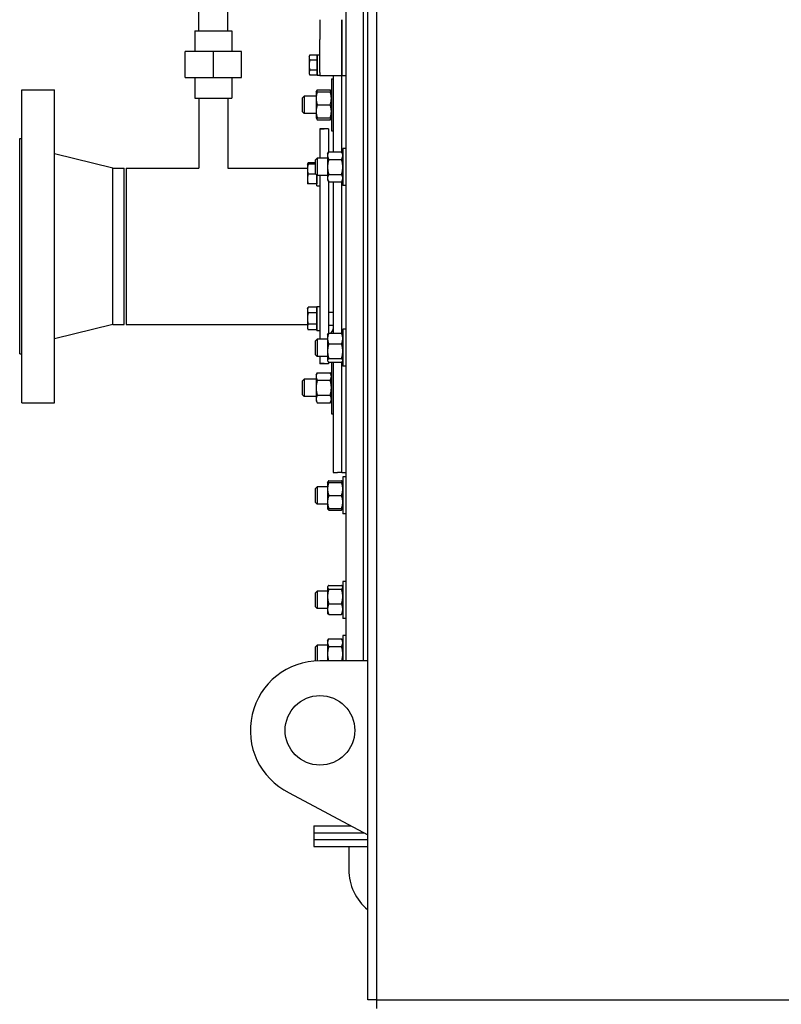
# Model space of a CAD drawing. Header units: inches. Extents: x 24 to 1128, y -74 to 748.
# Tile 115 of 256: x 411 to 432, y 185 to 213. Entities that reach past the tile are written whole.
import ezdxf

# ---------------------------------------------------------------- set-up
doc = ezdxf.new("R2010")
doc.units = ezdxf.units.IN
doc.header["$LTSCALE"] = 32
doc.header["$MEASUREMENT"] = 0
doc.layers.add('Visible (ANSI)', color=7, linetype='Continuous', lineweight=30)

msp = doc.modelspace()

# ---------------------------------------------------------------- linework, layer by layer
at = {"layer": 'Visible (ANSI)'}
for p, q in [((420.53905, 184.86766), (420.53905, 250.36766)), ((420.78905, 250.36766), (420.78905, 184.86766)), ((419.91405, 194.61766), (419.91405, 235.73244)), ((420.41405, 194.61766), (420.41405, 235.34617)), ((416.52155, 212.72464), (416.52155, 214.41214)), ((415.68155, 212.72464), (415.68155, 214.11766)), ((419.16405, 213.0474), (419.16405, 212.47481)), ((419.78905, 213.0474), (419.78905, 212.47481)), ((419.78905, 212.47481), (419.78905, 213.0474)), ((415.57006, 212.72464), (415.57006, 212.13409)), ((415.57006, 212.72464), (416.63305, 212.72464)), ((416.63305, 212.72464), (416.63305, 212.13409)), ((419.16405, 211.53061), (419.16405, 212.47481)), ((419.78905, 211.53061), (419.78905, 212.47481)), ((419.78905, 212.47481), (419.78905, 211.53061)), ((416.10155, 212.13409), (415.29447, 212.13409)), ((415.29447, 211.38606), (415.29447, 212.13409)), ((416.10155, 211.38606), (416.10155, 212.13409)), ((416.90864, 212.13409), (416.10155, 212.13409)), ((416.90864, 211.38606), (416.90864, 212.13409)), ((418.85105, 211.99266), (418.87338, 212.03134)), ((419.08605, 212.03134), (418.87338, 212.03134)), ((419.08605, 212.03566), (419.16405, 212.03566)), ((419.08605, 211.44966), (419.08605, 212.03566)), ((419.08605, 212.03134), (419.08605, 211.95917)), ((418.85105, 211.99266), (418.85105, 211.95917)), ((418.85105, 211.95917), (418.85105, 211.74266)), ((418.85105, 211.74266), (418.85105, 211.52616)), ((419.08605, 211.887), (418.87338, 211.887)), ((419.08605, 211.99266), (419.08605, 211.99266)), ((419.08605, 211.95917), (419.08605, 211.887)), ((419.08605, 211.887), (419.08605, 211.74266)), ((419.08605, 211.74266), (419.08605, 211.59833)), ((418.85105, 211.52616), (418.85105, 211.49266)), ((418.85105, 211.49266), (418.87338, 211.45399)), ((419.08605, 211.59833), (418.87338, 211.59833)), ((419.08605, 211.45399), (418.87338, 211.45399)), ((419.08605, 211.59833), (419.08605, 211.52616)), ((419.08605, 211.52616), (419.08605, 211.45399)), ((419.08605, 211.49266), (419.08605, 211.49266)), ((419.08605, 211.44966), (419.16405, 211.44966)), ((419.16405, 211.53061), (419.16405, 211.43016)), ((419.78905, 211.53061), (419.78905, 211.43016)), ((419.78905, 211.43016), (419.78905, 211.53061)), ((415.29447, 211.38606), (416.10155, 211.38606)), ((415.57006, 211.38606), (415.57006, 210.79551)), ((416.10155, 211.38606), (416.90864, 211.38606)), ((416.63305, 211.38606), (416.63305, 210.79551)), ((419.78905, 211.43016), (419.16405, 211.43016)), ((419.49225, 211.34837), (419.53905, 211.34837)), ((419.49225, 211.34837), (419.49225, 209.84837)), ((419.53905, 211.43016), (419.53905, 209.24896)), ((419.78905, 209.24498), (419.78905, 211.43016)), ((419.78905, 209.24498), (419.78905, 211.43016)), ((419.91405, 211.43016), (419.78905, 211.43016)), ((410.59905, 211.03251), (411.53905, 211.03251)), ((410.59905, 202.03251), (410.59905, 211.03251)), ((411.53905, 202.03251), (411.53905, 211.03251)), ((419.05425, 210.97337), (419.08775, 211.03139)), ((419.05425, 210.97337), (419.05425, 210.78587)), ((419.08775, 211.03139), (419.45876, 211.03139)), ((419.08775, 210.97337), (419.45876, 210.97337)), ((419.49225, 210.97337), (419.45876, 211.03139)), ((415.57006, 210.79551), (416.63305, 210.79551)), ((415.68155, 210.79551), (415.68155, 208.78251)), ((416.52155, 210.79551), (416.52155, 208.78251)), ((418.66405, 210.80118), (418.70983, 210.84837)), ((418.66405, 210.39556), (418.66405, 210.80118)), ((419.05425, 210.84837), (418.70983, 210.84837)), ((418.70983, 210.84837), (418.70983, 210.34837)), ((419.05425, 210.78587), (419.05425, 210.41087)), ((419.08775, 210.59837), (419.45876, 210.59837)), ((418.66405, 210.39556), (418.70983, 210.34837)), ((419.05425, 210.34837), (418.70983, 210.34837)), ((419.05425, 210.41087), (419.05425, 210.22337)), ((419.05425, 210.22337), (419.08775, 210.16536)), ((419.08775, 210.22337), (419.45876, 210.22337)), ((419.08775, 210.16536), (419.45876, 210.16536)), ((419.49225, 210.22337), (419.45876, 210.16536)), ((419.28905, 209.90751), (419.16405, 209.90751)), ((419.16405, 209.90751), (419.16405, 209.89824)), ((419.28905, 209.89824), (419.16405, 209.89824)), ((419.16405, 209.89824), (419.16405, 209.06594)), ((419.28905, 209.89824), (419.16405, 209.89824)), ((419.41405, 209.90751), (419.28905, 209.90751)), ((419.28905, 209.89824), (419.28905, 209.90751)), ((419.28905, 209.90751), (419.28905, 209.89824)), ((419.41405, 209.90751), (419.41405, 209.24602)), ((419.49225, 209.84837), (419.53905, 209.84837)), ((410.53905, 209.62751), (410.59905, 209.62751)), ((410.53905, 203.43751), (410.53905, 209.62751)), ((413.21239, 208.78251), (411.53905, 209.18751)), ((419.38225, 209.19094), (419.41575, 209.24896)), ((419.38225, 209.19094), (419.38225, 209.1407)), ((419.41575, 209.24896), (419.78676, 209.24896)), ((419.82025, 209.19094), (419.78676, 209.24896)), ((419.91405, 209.34719), (419.82025, 209.34719)), ((419.82025, 209.34719), (419.82025, 208.28469)), ((418.80205, 208.89063), (418.82715, 208.93411)), ((418.80205, 208.89063), (418.80205, 208.75013)), ((419.03905, 208.93411), (418.82715, 208.93411)), ((419.03905, 208.89063), (418.82715, 208.89063)), ((419.03905, 209.01876), (419.08483, 209.06594)), ((419.03905, 208.61313), (419.03905, 209.01876)), ((419.38225, 209.06594), (419.08483, 209.06594)), ((419.08483, 209.06594), (419.08483, 208.56594)), ((419.38225, 209.1407), (419.38225, 208.81594)), ((419.41575, 209.03245), (419.78676, 209.03245)), ((413.21239, 208.78251), (413.53905, 208.78251)), ((413.21239, 204.28251), (413.21239, 208.78251)), ((413.53905, 204.28251), (413.53905, 208.78251)), ((413.60155, 208.78251), (415.68155, 208.78251)), ((413.60155, 208.78251), (413.60155, 204.28251)), ((416.52155, 208.78251), (418.80205, 208.78251)), ((418.80205, 208.75013), (418.80205, 208.46913)), ((419.04245, 208.60963), (418.82715, 208.60963)), ((419.03905, 208.61313), (419.08483, 208.56594)), ((419.38225, 208.81594), (419.38225, 208.49119)), ((418.80205, 208.46913), (418.80205, 208.32863)), ((419.07005, 208.32863), (418.82715, 208.32863)), ((419.07005, 208.58118), (419.07005, 208.46913)), ((419.07005, 208.26813), (419.07005, 208.58117)), ((419.07005, 208.46913), (419.07005, 208.32863)), ((419.07005, 208.32863), (419.07005, 208.32863)), ((419.38225, 208.56594), (419.08483, 208.56594)), ((419.16405, 208.56594), (419.16405, 203.86615)), ((419.38225, 208.49119), (419.38225, 208.44094)), ((419.38225, 208.44094), (419.41575, 208.38293)), ((419.41405, 208.38587), (419.41405, 204.03287)), ((419.41575, 208.59944), (419.78676, 208.59944)), ((419.41575, 208.38293), (419.78676, 208.38293)), ((419.53905, 208.38293), (419.53905, 204.03441)), ((419.82025, 208.44094), (419.78676, 208.38293)), ((419.78905, 204.03232), (419.78905, 208.3869)), ((419.78905, 204.03232), (419.78905, 208.3869)), ((419.07005, 208.26813), (419.16405, 208.26813)), ((419.91405, 208.28469), (419.82025, 208.28469)), ((418.80205, 204.73638), (418.82715, 204.77985)), ((418.80205, 204.73638), (418.80205, 204.69874)), ((418.80205, 204.69874), (418.80205, 204.45538)), ((419.07005, 204.77985), (418.82715, 204.77985)), ((419.07005, 204.79688), (419.09742, 204.79688)), ((419.07005, 204.79685), (419.07005, 204.79688)), ((419.07005, 204.79571), (419.07005, 204.79685)), ((419.07005, 204.11388), (419.07005, 204.79571)), ((419.07005, 204.77985), (419.07005, 204.69874)), ((419.07005, 204.73638), (419.07005, 204.73638)), ((419.07005, 204.69874), (419.07005, 204.61762)), ((418.80205, 204.45538), (418.80205, 204.21203)), ((419.07005, 204.61762), (418.82715, 204.61762)), ((419.07005, 204.61762), (419.07005, 204.45538)), ((419.07005, 204.45538), (419.07005, 204.29315)), ((419.41405, 204.64288), (419.53905, 204.64288)), ((413.21239, 204.28251), (411.53905, 203.87751)), ((413.21239, 204.28251), (413.53905, 204.28251)), ((413.60155, 204.28251), (418.80205, 204.28251)), ((418.80205, 204.21203), (418.80205, 204.17438)), ((418.80205, 204.17438), (418.82715, 204.13091)), ((419.07005, 204.29315), (418.82715, 204.29315)), ((419.07005, 204.13091), (418.82715, 204.13091)), ((419.07005, 204.29315), (419.07005, 204.21203)), ((419.07005, 204.21203), (419.07005, 204.13091)), ((419.07005, 204.17438), (419.07005, 204.17438)), ((419.07005, 204.11388), (419.16405, 204.11388)), ((419.41405, 204.26788), (419.53905, 204.26788)), ((419.91405, 204.1474), (419.82025, 204.1474)), ((419.82025, 204.1474), (419.82025, 203.0849)), ((419.03905, 203.81896), (419.08483, 203.86615)), ((419.03905, 203.41334), (419.03905, 203.81896)), ((419.38225, 203.86615), (419.08483, 203.86615)), ((419.08483, 203.86615), (419.08483, 203.36615)), ((419.38225, 203.99115), (419.38989, 204.00438)), ((419.38225, 203.99115), (419.38225, 203.88132)), ((419.38225, 203.88132), (419.38225, 203.51909)), ((419.41575, 204.03441), (419.78676, 204.03441)), ((419.82025, 203.99115), (419.81262, 204.00438)), ((419.38225, 203.51909), (419.38225, 203.25393)), ((419.41575, 203.72822), (419.78676, 203.72822)), ((410.53905, 203.43751), (410.59905, 203.43751)), ((419.03905, 203.41334), (419.08483, 203.36615)), ((419.38225, 203.36615), (419.08483, 203.36615)), ((419.16405, 203.36615), (419.16405, 203.16678)), ((419.38225, 203.25393), (419.38225, 203.24115)), ((419.38225, 203.24115), (419.38989, 203.22792)), ((419.41575, 203.30996), (419.78676, 203.30996)), ((419.82025, 203.24115), (419.81262, 203.22792)), ((419.16405, 203.16678), (419.28905, 203.16678)), ((419.28905, 203.16678), (419.16405, 203.16678)), ((419.16405, 203.16678), (419.16405, 203.15751)), ((419.28905, 203.15751), (419.16405, 203.15751)), ((419.28905, 203.15751), (419.28905, 203.16678)), ((419.28905, 203.16678), (419.28905, 203.15751)), ((419.41405, 203.15751), (419.28905, 203.15751)), ((419.41405, 203.19943), (419.41405, 203.15751)), ((419.41575, 203.19789), (419.78676, 203.19789)), ((419.49225, 203.19789), (419.49225, 201.71664)), ((419.53905, 203.19789), (419.53905, 200.03251)), ((419.78905, 200.03732), (419.78905, 203.19998)), ((419.78905, 200.03251), (419.78905, 203.19998)), ((419.91405, 203.0849), (419.82025, 203.0849)), ((418.66405, 202.66946), (418.70983, 202.71664)), ((418.66405, 202.26383), (418.66405, 202.66946)), ((419.05425, 202.71664), (418.70983, 202.71664)), ((418.70983, 202.71664), (418.70983, 202.21664)), ((419.05425, 202.84164), (419.08775, 202.89966)), ((419.05425, 202.84164), (419.05425, 202.7914)), ((419.05425, 202.7914), (419.05425, 202.46664)), ((419.08775, 202.89966), (419.45876, 202.89966)), ((419.08775, 202.68315), (419.45876, 202.68315)), ((419.49225, 202.84164), (419.45876, 202.89966)), ((419.05425, 202.46664), (419.05425, 202.14189)), ((418.66405, 202.26383), (418.70983, 202.21664)), ((419.05425, 202.21664), (418.70983, 202.21664)), ((419.05425, 202.14189), (419.05425, 202.09164)), ((419.08775, 202.25014), (419.45876, 202.25014)), ((410.59905, 202.03251), (411.53905, 202.03251)), ((419.05425, 202.09164), (419.08775, 202.03363)), ((419.08775, 202.03363), (419.45876, 202.03363)), ((419.49225, 202.09164), (419.45876, 202.03363)), ((419.49225, 201.71664), (419.53905, 201.71664)), ((419.53905, 200.03251), (419.66405, 200.03251)), ((419.66405, 200.03732), (419.78905, 200.03732)), ((419.66405, 200.03732), (419.66405, 200.03251)), ((419.78905, 200.03251), (419.91405, 200.03251)), ((419.91405, 199.90179), (419.82025, 199.90179)), ((419.82025, 199.90179), (419.82025, 198.83929)), ((419.03905, 199.57335), (419.08483, 199.62054)), ((419.03905, 199.16773), (419.03905, 199.57335)), ((419.38225, 199.62054), (419.08483, 199.62054)), ((419.08483, 199.62054), (419.08483, 199.12054)), ((419.38225, 199.74554), (419.38989, 199.75877)), ((419.38225, 199.74554), (419.38225, 199.55804)), ((419.38225, 199.55804), (419.38225, 199.18304)), ((419.41575, 199.7888), (419.78676, 199.7888)), ((419.41575, 199.74554), (419.78676, 199.74554)), ((419.82025, 199.74554), (419.81262, 199.75877)), ((419.41575, 199.37054), (419.78676, 199.37054)), ((419.03905, 199.16773), (419.08483, 199.12054)), ((419.38225, 199.12054), (419.08483, 199.12054)), ((419.38225, 199.18304), (419.38225, 198.99554)), ((419.38225, 198.99554), (419.38989, 198.98231)), ((419.41575, 198.99554), (419.78676, 198.99554)), ((419.82025, 198.99554), (419.81262, 198.98231)), ((419.41575, 198.95228), (419.78676, 198.95228)), ((419.91405, 198.83929), (419.82025, 198.83929)), ((419.38225, 196.74343), (419.38989, 196.75666)), ((419.38225, 196.74343), (419.38225, 196.73066)), ((419.38225, 196.73066), (419.38225, 196.46549)), ((419.41575, 196.78669), (419.78676, 196.78669)), ((419.82025, 196.74343), (419.81262, 196.75666)), ((419.91405, 196.89968), (419.82025, 196.89968)), ((419.82025, 196.89968), (419.82025, 195.83718)), ((419.03905, 196.57125), (419.08483, 196.61843)), ((419.03905, 196.16562), (419.03905, 196.57125)), ((419.38225, 196.61843), (419.08483, 196.61843)), ((419.08483, 196.61843), (419.08483, 196.11843)), ((419.38225, 196.46549), (419.38225, 196.10327)), ((419.41575, 196.67462), (419.78676, 196.67462)), ((419.03905, 196.16562), (419.08483, 196.11843)), ((419.41575, 196.25636), (419.78676, 196.25636)), ((419.38225, 196.11843), (419.08483, 196.11843)), ((419.38225, 196.10327), (419.38225, 195.99343)), ((419.38225, 195.99343), (419.38989, 195.98021)), ((419.41575, 195.95018), (419.78676, 195.95018)), ((419.82025, 195.99343), (419.81262, 195.98021)), ((419.91405, 195.83718), (419.82025, 195.83718)), ((419.91405, 195.34568), (419.82025, 195.34568)), ((419.82025, 195.34568), (419.82025, 194.61766)), ((419.03905, 195.01724), (419.08483, 195.06443)), ((419.38225, 195.06443), (419.08483, 195.06443)), ((419.08483, 195.06443), (419.08483, 194.61609)), ((419.38225, 195.18943), (419.41575, 195.24744)), ((419.38225, 195.18943), (419.38225, 195.13919)), ((419.38225, 195.13919), (419.38225, 194.81443)), ((419.41575, 195.24744), (419.78676, 195.24744)), ((419.41575, 195.03094), (419.78676, 195.03094)), ((419.82025, 195.18943), (419.78676, 195.24744)), ((419.03905, 194.61375), (419.03905, 195.01724)), ((419.38225, 194.81443), (419.38225, 194.61766)), ((420.53905, 194.61766), (419.16405, 194.61766)), ((418.27823, 190.82453), (420.53905, 189.61766)), ((418.99055, 189.87216), (418.99055, 189.67516)), ((418.99055, 189.87216), (420.0623, 189.87216)), ((418.99055, 189.67566), (418.99055, 189.47816)), ((418.99055, 189.67566), (420.4304, 189.67566)), ((418.99055, 189.67516), (420.43134, 189.67516)), ((419.99055, 189.91046), (419.99055, 189.87216)), ((418.99055, 189.47816), (418.99055, 189.28116)), ((418.99055, 189.47816), (420.53905, 189.47816)), ((418.99055, 189.47816), (420.53905, 189.47816)), ((418.99055, 189.28116), (420.53905, 189.28116)), ((419.99055, 189.28116), (419.99055, 188.61616)), ((420.78905, 184.86766), (420.53905, 184.86766)), ((420.78905, 184.86766), (420.78905, 184.61766)), ((420.78905, 184.86766), (485.53905, 184.86766))]:
    msp.add_line(p, q, dxfattribs=at)
msp.add_circle((419.16405, 192.61766), 1, dxfattribs=at)
for centre, radius, start, end in [((419.41405, 204.15751), 0.125, 280.003595, 0), ((419.16405, 192.61766), 2, 90, 243.710265), ((421.49055, 188.61616), 1.5, 180, 230.629443)]:
    msp.add_arc(centre, radius, start, end, dxfattribs=at)
for centre, start_param, end_param in [((419.09742, 204.45538), 1.53638251, 1.58492487), ((419.23069, 204.45538), 1.60521015, 1.65383385)]:
    msp.add_ellipse(centre, major_axis=(1.93674, 0), ratio=0.17632698, start_param=start_param, end_param=end_param, dxfattribs=at)
for points, weights in [([(418.87338, 212.03134), (418.85105, 211.99266), (418.85105, 211.95917)], [1, 1.0379548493, 1]), ([(418.85105, 211.95917), (418.85105, 211.92568), (418.87338, 211.887)], [1, 1.0379548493, 1]), ([(418.87338, 211.887), (418.85105, 211.80965), (418.85105, 211.74266)], [1, 1.0379548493, 1]), ([(418.85105, 211.74266), (418.85105, 211.67568), (418.87338, 211.59833)], [1, 1.0379548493, 1]), ([(418.87338, 211.59833), (418.85105, 211.55965), (418.85105, 211.52616)], [1, 1.0379548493, 1]), ([(418.85105, 211.52616), (418.85105, 211.49266), (418.87338, 211.45399)], [1, 1.0379548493, 1]), ([(419.05425, 210.97337), (419.05425, 210.97337), (419.08775, 210.97337)], [1, 1.0379548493, 1]), ([(419.08775, 210.97337), (419.05425, 210.87289), (419.05425, 210.78587)], [1, 1.0379548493, 1]), ([(419.08775, 211.03139), (419.07009, 211.0008), (419.06189, 210.97337)], [1, 1.01965956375, 1.01895290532]), ([(419.48462, 210.97337), (419.47642, 211.0008), (419.45876, 211.03139)], [1.01895290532, 1.01965956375, 1]), ([(419.49225, 210.78587), (419.49225, 210.87289), (419.45876, 210.97337)], [1, 1.0379548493, 1]), ([(419.45876, 210.97337), (419.49225, 210.97337), (419.49225, 210.97337)], [1, 1.0379548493, 1]), ([(419.05425, 210.78587), (419.05425, 210.69885), (419.08775, 210.59837)], [1, 1.0379548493, 1]), ([(419.08775, 210.59837), (419.05425, 210.49789), (419.05425, 210.41087)], [1, 1.0379548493, 1]), ([(419.45876, 210.59837), (419.49225, 210.69885), (419.49225, 210.78587)], [1, 1.0379548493, 1]), ([(419.49225, 210.41087), (419.49225, 210.49789), (419.45876, 210.59837)], [1, 1.0379548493, 1]), ([(419.05425, 210.41087), (419.05425, 210.32385), (419.08775, 210.22337)], [1, 1.0379548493, 1]), ([(419.45876, 210.22337), (419.49225, 210.32385), (419.49225, 210.41087)], [1, 1.0379548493, 1]), ([(419.08775, 210.22337), (419.05425, 210.22337), (419.05425, 210.22337)], [1, 1.0379548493, 1]), ([(419.06189, 210.22337), (419.07009, 210.19595), (419.08775, 210.16536)], [1.01895290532, 1.01965956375, 1]), ([(419.45876, 210.16536), (419.47642, 210.19595), (419.48462, 210.22337)], [1, 1.01965956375, 1.01895290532]), ([(419.49225, 210.22337), (419.49225, 210.22337), (419.45876, 210.22337)], [1, 1.0379548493, 1]), ([(419.41575, 209.24896), (419.38225, 209.19094), (419.38225, 209.1407)], [1, 1.0379548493, 1]), ([(419.82025, 209.1407), (419.82025, 209.19094), (419.78676, 209.24896)], [1, 1.0379548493, 1]), ([(418.80205, 208.89063), (418.80205, 208.89063), (418.82715, 208.89063)], [1, 1.0379548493, 1]), ([(418.82715, 208.89063), (418.80205, 208.81534), (418.80205, 208.75013)], [1, 1.0379548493, 1]), ([(418.82715, 208.93411), (418.81391, 208.91118), (418.80777, 208.89063)], [1, 1.01965956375, 1.01895290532]), ([(419.38225, 209.1407), (419.38225, 209.09046), (419.41575, 209.03245)], [1, 1.0379548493, 1]), ([(419.41575, 209.03245), (419.38225, 208.91643), (419.38225, 208.81594)], [1, 1.0379548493, 1]), ([(419.78676, 209.03245), (419.82025, 209.09046), (419.82025, 209.1407)], [1, 1.0379548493, 1]), ([(419.82025, 208.81594), (419.82025, 208.91643), (419.78676, 209.03245)], [1, 1.0379548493, 1]), ([(418.80205, 208.75013), (418.80205, 208.68493), (418.82715, 208.60963)], [1, 1.0379548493, 1]), ([(418.82715, 208.60963), (418.80205, 208.53434), (418.80205, 208.46913)], [1, 1.0379548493, 1]), ([(419.38225, 208.81594), (419.38225, 208.71546), (419.41575, 208.59944)], [1, 1.0379548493, 1]), ([(419.78676, 208.59944), (419.82025, 208.71546), (419.82025, 208.81594)], [1, 1.0379548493, 1]), ([(418.82715, 208.32863), (418.80205, 208.32863), (418.80205, 208.32863)], [1, 1.0379548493, 1]), ([(418.80205, 208.46913), (418.80205, 208.40393), (418.82715, 208.32863)], [1, 1.0379548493, 1]), ([(419.41575, 208.59944), (419.38225, 208.54143), (419.38225, 208.49119)], [1, 1.0379548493, 1]), ([(419.38225, 208.49119), (419.38225, 208.44094), (419.41575, 208.38293)], [1, 1.0379548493, 1]), ([(419.82025, 208.49119), (419.82025, 208.54143), (419.78676, 208.59944)], [1, 1.0379548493, 1]), ([(419.78676, 208.38293), (419.82025, 208.44094), (419.82025, 208.49119)], [1, 1.0379548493, 1]), ([(418.82715, 204.77985), (418.80205, 204.73638), (418.80205, 204.69874)], [1, 1.0379548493, 1]), ([(418.80205, 204.69874), (418.80205, 204.66109), (418.82715, 204.61762)], [1, 1.0379548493, 1]), ([(418.82715, 204.61762), (418.80205, 204.53068), (418.80205, 204.45538)], [1, 1.0379548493, 1]), ([(418.80205, 204.45538), (418.80205, 204.38009), (418.82715, 204.29315)], [1, 1.0379548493, 1]), ([(418.82715, 204.29315), (418.80205, 204.24968), (418.80205, 204.21203)], [1, 1.0379548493, 1]), ([(418.80205, 204.21203), (418.80205, 204.17438), (418.82715, 204.13091)], [1, 1.0379548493, 1]), ([(419.41575, 204.03441), (419.38225, 203.95237), (419.38225, 203.88132)], [1, 1.0379548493, 1]), ([(419.38225, 203.88132), (419.38225, 203.81027), (419.41575, 203.72822)], [1, 1.0379548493, 1]), ([(419.38989, 204.00438), (419.39809, 204.01858), (419.41575, 204.03441)], [1.01895290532, 1.01965956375, 1]), ([(419.82025, 203.88132), (419.82025, 203.95237), (419.78676, 204.03441)], [1, 1.0379548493, 1]), ([(419.78676, 204.03441), (419.80442, 204.01858), (419.81262, 204.00438)], [1, 1.01965956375, 1.01895290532]), ([(419.78676, 203.72822), (419.82025, 203.81027), (419.82025, 203.88132)], [1, 1.0379548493, 1]), ([(419.41575, 203.72822), (419.38225, 203.61615), (419.38225, 203.51909)], [1, 1.0379548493, 1]), ([(419.38225, 203.51909), (419.38225, 203.42204), (419.41575, 203.30996)], [1, 1.0379548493, 1]), ([(419.82025, 203.51909), (419.82025, 203.61615), (419.78676, 203.72822)], [1, 1.0379548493, 1]), ([(419.78676, 203.30996), (419.82025, 203.42204), (419.82025, 203.51909)], [1, 1.0379548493, 1]), ([(419.41575, 203.30996), (419.38225, 203.27994), (419.38225, 203.25393)], [1, 1.0379548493, 1]), ([(419.38225, 203.25393), (419.38225, 203.22792), (419.41575, 203.19789)], [1, 1.0379548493, 1]), ([(419.82025, 203.25393), (419.82025, 203.27994), (419.78676, 203.30996)], [1, 1.0379548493, 1]), ([(419.78676, 203.19789), (419.82025, 203.22792), (419.82025, 203.25393)], [1, 1.0379548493, 1]), ([(419.08775, 202.89966), (419.05425, 202.84164), (419.05425, 202.7914)], [1, 1.0379548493, 1]), ([(419.05425, 202.7914), (419.05425, 202.74116), (419.08775, 202.68315)], [1, 1.0379548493, 1]), ([(419.08775, 202.68315), (419.05425, 202.56713), (419.05425, 202.46664)], [1, 1.0379548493, 1]), ([(419.49225, 202.7914), (419.49225, 202.84164), (419.45876, 202.89966)], [1, 1.0379548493, 1]), ([(419.45876, 202.68315), (419.49225, 202.74116), (419.49225, 202.7914)], [1, 1.0379548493, 1]), ([(419.49225, 202.46664), (419.49225, 202.56713), (419.45876, 202.68315)], [1, 1.0379548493, 1]), ([(419.05425, 202.46664), (419.05425, 202.36616), (419.08775, 202.25014)], [1, 1.0379548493, 1]), ([(419.45876, 202.25014), (419.49225, 202.36616), (419.49225, 202.46664)], [1, 1.0379548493, 1]), ([(419.08775, 202.25014), (419.05425, 202.19213), (419.05425, 202.14189)], [1, 1.0379548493, 1]), ([(419.05425, 202.14189), (419.05425, 202.09164), (419.08775, 202.03363)], [1, 1.0379548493, 1]), ([(419.49225, 202.14189), (419.49225, 202.19213), (419.45876, 202.25014)], [1, 1.0379548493, 1]), ([(419.45876, 202.03363), (419.49225, 202.09164), (419.49225, 202.14189)], [1, 1.0379548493, 1]), ([(419.38225, 199.74554), (419.38225, 199.74554), (419.41575, 199.74554)], [1, 1.0379548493, 1]), ([(419.41575, 199.74554), (419.38225, 199.64506), (419.38225, 199.55804)], [1, 1.0379548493, 1]), ([(419.38225, 199.55804), (419.38225, 199.47102), (419.41575, 199.37054)], [1, 1.0379548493, 1]), ([(419.41575, 199.7888), (419.38999, 199.76571), (419.38412, 199.74554)], [1, 1.02892942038, 1.01375847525]), ([(419.81838, 199.74554), (419.81251, 199.76571), (419.78676, 199.7888)], [1.01375847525, 1.02892942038, 1]), ([(419.82025, 199.55804), (419.82025, 199.64506), (419.78676, 199.74554)], [1, 1.0379548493, 1]), ([(419.78676, 199.74554), (419.82025, 199.74554), (419.82025, 199.74554)], [1, 1.0379548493, 1]), ([(419.78676, 199.37054), (419.82025, 199.47102), (419.82025, 199.55804)], [1, 1.0379548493, 1]), ([(419.41575, 199.37054), (419.38225, 199.27006), (419.38225, 199.18304)], [1, 1.0379548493, 1]), ([(419.82025, 199.18304), (419.82025, 199.27006), (419.78676, 199.37054)], [1, 1.0379548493, 1]), ([(419.41575, 198.99554), (419.38225, 198.99554), (419.38225, 198.99554)], [1, 1.0379548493, 1]), ([(419.38225, 199.18304), (419.38225, 199.09602), (419.41575, 198.99554)], [1, 1.0379548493, 1]), ([(419.40009, 198.99554), (419.40663, 198.97461), (419.41575, 198.95228)], [1.01477953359, 1.01005189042, 1]), ([(419.78676, 198.99554), (419.82025, 199.09602), (419.82025, 199.18304)], [1, 1.0379548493, 1]), ([(419.78676, 198.95228), (419.79587, 198.97461), (419.80241, 198.99554)], [1, 1.01005189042, 1.01477953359]), ([(419.82025, 198.99554), (419.82025, 198.99554), (419.78676, 198.99554)], [1, 1.0379548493, 1]), ([(419.41575, 198.95228), (419.39809, 198.96811), (419.38989, 198.98231)], [1, 1.01965956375, 1.01895290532]), ([(419.81262, 198.98231), (419.80442, 198.96811), (419.78676, 198.95228)], [1.01895290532, 1.01965956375, 1]), ([(419.41575, 196.78669), (419.38225, 196.75666), (419.38225, 196.73066)], [1, 1.0379548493, 1]), ([(419.38225, 196.73066), (419.38225, 196.70465), (419.41575, 196.67462)], [1, 1.0379548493, 1]), ([(419.82025, 196.73066), (419.82025, 196.75666), (419.78676, 196.78669)], [1, 1.0379548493, 1]), ([(419.78676, 196.67462), (419.82025, 196.70465), (419.82025, 196.73066)], [1, 1.0379548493, 1]), ([(419.41575, 196.67462), (419.38225, 196.56255), (419.38225, 196.46549)], [1, 1.0379548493, 1]), ([(419.38225, 196.46549), (419.38225, 196.36843), (419.41575, 196.25636)], [1, 1.0379548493, 1]), ([(419.82025, 196.46549), (419.82025, 196.56255), (419.78676, 196.67462)], [1, 1.0379548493, 1]), ([(419.78676, 196.25636), (419.82025, 196.36843), (419.82025, 196.46549)], [1, 1.0379548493, 1]), ([(419.41575, 196.25636), (419.38225, 196.17432), (419.38225, 196.10327)], [1, 1.0379548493, 1]), ([(419.82025, 196.10327), (419.82025, 196.17432), (419.78676, 196.25636)], [1, 1.0379548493, 1]), ([(419.38225, 196.10327), (419.38225, 196.03222), (419.41575, 195.95018)], [1, 1.0379548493, 1]), ([(419.41575, 195.95018), (419.39809, 195.96601), (419.38989, 195.98021)], [1, 1.01965956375, 1.01895290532]), ([(419.78676, 195.95018), (419.82025, 196.03222), (419.82025, 196.10327)], [1, 1.0379548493, 1]), ([(419.81262, 195.98021), (419.80442, 195.96601), (419.78676, 195.95018)], [1.01895290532, 1.01965956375, 1]), ([(419.41575, 195.24744), (419.38225, 195.18943), (419.38225, 195.13919)], [1, 1.0379548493, 1]), ([(419.38225, 195.13919), (419.38225, 195.08895), (419.41575, 195.03094)], [1, 1.0379548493, 1]), ([(419.41575, 195.03094), (419.38225, 194.91491), (419.38225, 194.81443)], [1, 1.0379548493, 1]), ([(419.82025, 195.13919), (419.82025, 195.18943), (419.78676, 195.24744)], [1, 1.0379548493, 1]), ([(419.78676, 195.03094), (419.82025, 195.08895), (419.82025, 195.13919)], [1, 1.0379548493, 1]), ([(419.82025, 194.81443), (419.82025, 194.91491), (419.78676, 195.03094)], [1, 1.0379548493, 1]), ([(419.38225, 194.81443), (419.38225, 194.72202), (419.41025, 194.61766)], [1, 1.03479996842, 1.00578528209]), ([(419.79226, 194.61766), (419.82025, 194.72202), (419.82025, 194.81443)], [1.00578528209, 1.03479996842, 1])]:
    msp.add_rational_spline(points, weights, degree=2, dxfattribs=at)

doc.saveas('drawing.dxf')
